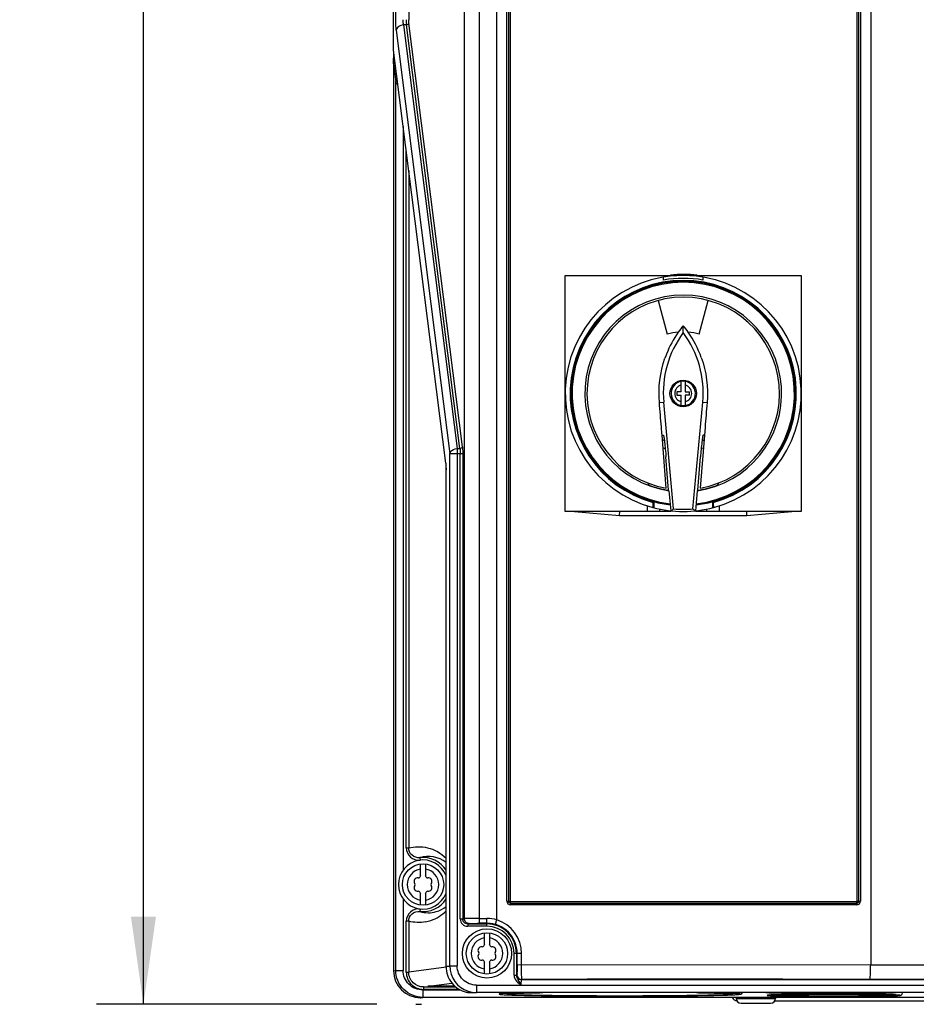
# Model space of a CAD drawing. Header units: inches. Extents: x 0 to 117, y 0 to 83.
# Tile 3 of 69: x 15.85 to 23.02, y 27.45 to 35.33. Entities that reach past the tile are written whole.
import ezdxf

# ---------------------------------------------------------------- set-up
doc = ezdxf.new("R2010")
doc.units = ezdxf.units.IN
doc.header["$LTSCALE"] = 6.431102
doc.header["$MEASUREMENT"] = 0
doc.layers.get('0').update_dxf_attribs({"linetype": 'CONTINUOUS'})
doc.styles.get("Standard").update_dxf_attribs({"font": 'txt', "width": 0.8})
doc.dimstyles.new('DIMSTYLE_1', dxfattribs={"dimtxt": 0.78125, "dimasz": 0.7, "dimexe": 0.18, "dimexo": 0.0625, "dimgap": 0.09, "dimtad": 1, "dimdec": 0, "dimzin": 4, "dimdsep": 46, "dimtxsty": 'STANDARD', "dimblk": '_FILLED', "dimblk1": '_FILLED', "dimblk2": '_FILLED', "dimcen": 0.09, "dimadec": 0, "dimazin": 0, "dimtfac": 1, "dimtdec": 0, "dimtofl": 0, "dimtmove": 0, "dimatfit": 3, "dimldrblk": '_FILLED', "dimfxl": 1, "dimtolj": 1, "dimtzin": 4, "dimarcsym": 0})

# ---------------------------------------------------------------- blocks, each defined once
blk = doc.blocks.new('_FILLED')
at = {"color": 0, "linetype": 'BYBLOCK'}
blk.add_solid([(0, 0), (-1, 0.143), (-1, -0.143)], dxfattribs=at)
blk = doc.blocks.new('*D2')
at = {"color": 7, "linetype": 'CONTINUOUS'}
for p, q in [((18.7406, 53.1218), (16.4606, 53.1218)), ((16.8356, 53.1218), (16.8356, 40.2852)), ((16.8356, 27.4486), (16.8356, 40.2852)), ((18.7032, 27.4486), (16.4606, 27.4486))]:
    blk.add_line(p, q, dxfattribs=at)
at = {"color": 7, "linetype": 'CONTINUOUS', "xscale": 0.7, "yscale": 0.7, "zscale": 0.7}
for p, rotation in [((16.8356, 53.1218), 90), ((16.8356, 27.4486), 270)]:
    blk.add_blockref('_FILLED', p, dxfattribs=dict(at, rotation=rotation))
at = {"color": 7, "linetype": 'CONTINUOUS', "insert": (15.8591, 40.2852), "char_height": 0.78125, "width": 1.875, "attachment_point": 2, "rotation": 90, "line_spacing_factor": 0.9}
blk.add_mtext('652', dxfattribs=at)

msp = doc.modelspace()

# ---------------------------------------------------------------- linework, layer by layer
at = {"color": 7, "linetype": 'CONTINUOUS'}
for p, q in [((18.8366, 35.0875), (18.8366, 52.9068)), ((18.8549, 35.3302), (18.8549, 52.8953)), ((19.5214, 52.7065), (19.5214, 28.0966)), ((19.4042, 28.1328), (19.4042, 52.5887)), ((19.6634, 28.1247), (19.6634, 52.5887)), ((22.6556, 52.5887), (22.6556, 27.7649)), ((19.7447, 28.2737), (19.7447, 45.0322)), ((19.7577, 45.0322), (19.7577, 28.2737)), ((19.7706, 45.0322), (19.7706, 28.2737)), ((22.5484, 28.2737), (22.5484, 45.0322)), ((22.5613, 28.2737), (22.5613, 45.0322)), ((22.5743, 45.0322), (22.5743, 28.2737)), ((18.9583, 40.3953), (18.9583, 35.3302)), ((18.8593, 35.2466), (19.2876, 31.8561)), ((18.9403, 35.2884), (18.9179, 35.2884)), ((18.9179, 35.2884), (19.3462, 31.8978)), ((19.3686, 31.8978), (18.9403, 35.2884)), ((19.3881, 31.9118), (18.9598, 35.3023)), ((19.2543, 31.7788), (18.8366, 35.0875)), ((18.8367, 35.0842), (18.8367, 35.0868)), ((18.8366, 34.976), (18.8383, 35.0717)), ((18.8366, 34.9778), (18.8549, 34.8326)), ((18.8366, 34.976), (18.8366, 27.7178)), ((18.8549, 27.7199), (18.8549, 34.8326)), ((18.9135, 34.476), (18.9135, 28.5217)), ((18.9388, 28.6999), (18.9388, 34.2758)), ((18.9583, 34.1212), (18.9583, 28.6999)), ((20.2107, 33.283), (21.1055, 33.283)), ((20.2107, 31.3932), (20.2107, 33.283)), ((20.9981, 33.2458), (20.9981, 33.2698)), ((21.1215, 33.2903), (21.1215, 33.2824)), ((21.1896, 33.2824), (21.1896, 33.2903)), ((21.2056, 33.283), (22.1004, 33.283)), ((21.313, 33.2698), (21.313, 33.2458)), ((22.1004, 33.283), (22.1004, 31.3932)), ((20.9562, 33.0822), (21.0282, 32.8135)), ((21.2829, 32.8135), (21.3549, 33.0822)), ((21.1556, 32.8252), (21.1556, 32.8808)), ((21.1398, 32.3519), (21.1398, 32.4345)), ((21.1713, 32.4345), (21.1713, 32.3519)), ((21.1398, 32.3519), (21.1044, 32.3519)), ((21.1044, 32.3519), (21.1044, 32.3243)), ((21.1044, 32.3243), (21.1398, 32.3243)), ((21.1398, 32.2417), (21.1398, 32.3243)), ((21.1713, 32.3519), (21.2067, 32.3519)), ((21.2067, 32.3243), (21.1713, 32.3243)), ((21.1713, 32.3243), (21.1713, 32.2417)), ((21.2067, 32.3243), (21.2067, 32.3519)), ((20.9645, 32.2646), (20.9993, 32.2676)), ((21.0786, 31.4139), (20.9993, 32.2676)), ((21.2325, 31.4139), (21.3118, 32.2676)), ((21.3118, 32.2676), (21.3466, 32.2646)), ((20.9809, 32.0667), (20.9805, 32.0718)), ((20.9818, 32.0553), (20.9809, 32.0667)), ((20.9841, 32.0276), (20.9818, 32.0553)), ((20.9846, 32.0211), (20.9841, 32.0276)), ((20.986, 32.0035), (20.9846, 32.0211)), ((20.986, 32.0035), (20.9965, 32.0035)), ((21.0202, 31.5797), (20.986, 32.0035)), ((21.3251, 32.0035), (21.2909, 31.5797)), ((21.3251, 32.0035), (21.3146, 32.0035)), ((21.3302, 32.0667), (21.3251, 32.0035)), ((19.391, 31.8561), (19.2876, 31.8561)), ((19.2876, 27.7528), (19.2876, 31.8561)), ((19.3462, 31.8978), (19.3686, 31.8978)), ((19.3462, 31.8978), (19.3462, 27.7549)), ((19.3715, 28.1314), (19.3715, 31.8561)), ((19.391, 31.8561), (19.391, 28.1328)), ((19.2543, 31.7788), (19.2543, 31.7813)), ((21.0377, 31.5637), (21.0175, 31.83)), ((21.2734, 31.5637), (21.2936, 31.83)), ((19.2572, 31.7256), (19.257, 31.7256)), ((19.257, 27.7507), (19.257, 31.7256)), ((20.8827, 31.6035), (20.8721, 31.6218)), ((21.439, 31.6218), (21.4284, 31.6035)), ((21.058, 31.3983), (21.0433, 31.5587)), ((21.2678, 31.5587), (21.2531, 31.3983)), ((20.9113, 31.4744), (20.9113, 31.4828)), ((20.9154, 31.465), (20.9152, 31.4816)), ((20.9193, 31.4721), (20.9193, 31.4232)), ((21.3918, 31.4232), (21.3918, 31.4721)), ((21.3957, 31.465), (21.3959, 31.4816)), ((21.3998, 31.4828), (21.3998, 31.4744)), ((21.058, 31.3932), (20.2107, 31.3932)), ((20.286, 31.3932), (20.646, 31.3617)), ((20.646, 31.3617), (20.6473, 31.3932)), ((20.8686, 31.3932), (20.8686, 31.4379)), ((20.9695, 31.3932), (20.9695, 31.4117)), ((21.0583, 31.3985), (21.058, 31.3983)), ((21.2528, 31.3985), (21.2531, 31.3983)), ((22.1004, 31.3932), (21.2531, 31.3932)), ((21.3416, 31.4117), (21.3416, 31.3932)), ((21.4426, 31.4379), (21.4426, 31.3932)), ((21.6651, 31.3617), (21.6638, 31.3932)), ((21.6651, 31.3617), (22.0251, 31.3932)), ((20.646, 31.3617), (21.6651, 31.3617)), ((18.9388, 28.6999), (18.9583, 28.6999)), ((19.0471, 28.622), (19.0495, 28.6025)), ((19.0532, 28.4772), (19.0532, 28.5709)), ((19.0926, 28.5709), (19.0926, 28.4772)), ((19.0532, 28.2425), (19.0532, 28.3362)), ((19.0926, 28.3362), (19.0926, 28.2425)), ((18.9135, 28.2916), (18.9135, 27.7199)), ((19.7447, 28.2737), (19.7706, 28.2737)), ((22.5461, 28.2455), (19.7729, 28.2455)), ((19.7736, 28.2578), (22.5454, 28.2578)), ((19.7744, 28.2701), (22.5446, 28.2701)), ((22.5484, 28.2737), (22.5743, 28.2737)), ((19.0495, 28.2109), (19.0471, 28.1914)), ((18.9583, 28.1135), (18.9388, 28.1135)), ((18.9388, 27.705), (18.9388, 28.1135)), ((18.9583, 28.1135), (18.9583, 27.705)), ((19.3715, 28.1314), (19.391, 28.1314)), ((19.391, 28.1328), (19.4042, 28.1328)), ((19.4308, 28.0922), (19.4433, 28.0948)), ((19.4308, 28.0922), (19.5847, 28.0922)), ((19.4308, 28.0922), (19.4308, 28.0725)), ((19.5847, 28.0725), (19.4308, 28.0725)), ((19.5214, 28.136), (19.5847, 28.136)), ((19.5847, 28.0966), (19.5214, 28.0966)), ((19.5847, 28.0725), (19.5847, 28.136)), ((19.565, 27.9261), (19.565, 28.0197)), ((19.6044, 28.0197), (19.6044, 27.9261)), ((19.8612, 27.8555), (19.8017, 27.8555)), ((19.8017, 27.6811), (19.8017, 27.8555)), ((19.8214, 27.8555), (19.8214, 27.6811)), ((19.8265, 27.7654), (19.8265, 27.8555)), ((19.8612, 27.7663), (19.8612, 27.8555)), ((19.2576, 27.7463), (18.9583, 27.705)), ((19.257, 27.7507), (19.2572, 27.7507)), ((19.2572, 27.7528), (19.2876, 27.7528)), ((19.2876, 27.7549), (19.3462, 27.7549)), ((19.565, 27.6913), (19.565, 27.785)), ((19.6044, 27.785), (19.6044, 27.6913)), ((19.8265, 27.7654), (22.6556, 27.7663)), ((22.6556, 27.7649), (27.3751, 27.7649)), ((18.8366, 27.7174), (18.8549, 27.7199)), ((18.8549, 27.7199), (18.9135, 27.7199)), ((18.9388, 27.705), (18.9583, 27.705)), ((19.8017, 27.6811), (19.8214, 27.6811)), ((19.822, 27.685), (19.8244, 27.6866)), ((19.0774, 27.5871), (19.1127, 27.592)), ((19.0774, 27.5871), (19.3347, 27.5871)), ((19.0774, 27.5871), (19.0774, 27.5675)), ((19.1109, 27.5925), (19.1109, 27.5924)), ((19.1205, 27.5931), (19.3038, 27.6184)), ((19.5006, 27.6016), (27.7002, 27.6016)), ((19.5006, 27.6016), (19.5006, 27.5426)), ((19.8614, 27.6457), (19.8638, 27.6473)), ((19.8614, 27.6457), (27.3395, 27.6457)), ((27.3377, 27.6468), (22.6475, 27.6468)), ((19.0719, 27.5628), (19.3718, 27.5628)), ((19.0719, 27.5628), (19.0719, 27.5037)), ((19.3636, 27.5675), (19.0774, 27.5675)), ((19.4931, 27.5415), (19.5006, 27.5426)), ((19.4931, 27.5415), (19.5006, 27.5415)), ((27.7002, 27.5426), (19.5006, 27.5426)), ((19.7715, 27.5338), (19.7985, 27.5354)), ((19.8125, 27.5216), (19.8232, 27.5213)), ((19.8232, 27.5213), (19.8347, 27.521)), ((20.5268, 27.5134), (20.5321, 27.5134)), ((20.6814, 27.5132), (20.6895, 27.5133)), ((20.8375, 27.5136), (20.842, 27.5136)), ((22.7585, 27.5242), (22.7931, 27.5231)), ((22.76, 27.5136), (22.7695, 27.5138)), ((19.0157, 27.4486), (19.0598, 27.4482)), ((19.0544, 27.5013), (19.0719, 27.5037)), ((28.129, 27.5037), (19.0719, 27.5037)), ((21.5792, 27.5013), (21.5792, 27.4956)), ((21.5792, 27.4956), (21.8934, 27.4956)), ((21.5844, 27.4759), (21.5843, 27.4759)), ((21.6185, 27.4562), (21.8548, 27.4562)), ((21.8889, 27.4759), (26.4844, 27.4759)), ((21.8941, 27.5013), (21.8941, 27.4956))]:
    msp.add_line(p, q, dxfattribs=at)
for points in [[(19.2543, 31.7788), (19.255, 31.7723), (19.2557, 31.7644), (19.2562, 31.7556), (19.2567, 31.746), (19.2569, 31.7358), (19.257, 31.7256)], [(19.7744, 28.2701), (19.7737, 28.2702), (19.773, 28.2703), (19.7725, 28.2706), (19.7719, 28.271), (19.7715, 28.2714), (19.7711, 28.2719), (19.7708, 28.2725), (19.7707, 28.2731), (19.7706, 28.2737)], [(22.5484, 28.2737), (22.5483, 28.2731), (22.5482, 28.2725), (22.5479, 28.2719), (22.5475, 28.2714), (22.5471, 28.271), (22.5465, 28.2706), (22.546, 28.2703), (22.5453, 28.2702), (22.5446, 28.2701)]]:
    msp.add_lwpolyline(points, dxfattribs=at)
for centre, radius in [((21.1556, 32.3381), 0.1063), ((19.0729, 28.4067), 0.1654), ((19.5847, 27.8555), 0.1969), ((19.5847, 27.8555), 0.1654)]:
    msp.add_circle(centre, radius, dxfattribs=at)
for centre, radius, start, end in [((21.1556, 32.3381), 0.9449, 284.94807, 255.05972), ((21.1556, 32.3381), 0.9528, 83.35072, 96.1366), ((21.1556, 32.3381), 0.9055, 285.37987, 254.62013), ((21.1556, 32.3381), 0.8976, 285.51816, 254.48184), ((21.1556, 32.3381), 0.8898, 276.65578, 263.34422), ((21.1556, 32.3381), 0.9213, 80.15751, 99.84249), ((21.1556, 32.3381), 0.7874, 278.19675, 261.80325), ((21.1556, 32.3381), 0.7704, 280.12291, 259.87709), ((21.8084, 32.3419), 0.8465, 140.46533, 144.90529), ((20.5027, 32.3419), 0.8465, 35.09471, 39.53467), ((21.8051, 32.3425), 0.8092, 143.38267, 185.30863), ((21.8115, 32.3402), 0.85, 144.9308, 158.36056), ((21.1556, 32.3381), 0.4921, 94.63386, 105), ((20.506, 32.3425), 0.8092, 354.69137, 36.61733), ((20.4986, 32.3398), 0.8511, 19.72769, 35.0566), ((21.1556, 32.3381), 0.4921, 75, 85.36614), ((21.8103, 32.3411), 0.8486, 158.3818, 160.79494), ((21.1556, 32.3381), 0.0976, 99.28632, 265.30669), ((21.1556, 32.3381), 0.0683, 103.32112, 256.67888), ((21.1556, 32.3381), 0.0976, 279.28632, 82.29017), ((21.1556, 32.3381), 0.0683, 283.32112, 76.67888), ((-28.1457, 28.0954), 49.2868, 4.62763, 4.85249), ((71.1716, 28.0355), 50.0042, 175.14849, 175.37596), ((21.1556, 32.3381), 0.4055, 246.24011, 248.09715), ((21.1556, 32.3381), 0.4055, 291.87555, 294.29862), ((21.1556, 32.3381), 0.4646, 249.67115, 251.96617), ((21.1556, 32.3381), 0.4646, 288.03672, 290.33844), ((20.4708, 31.4646), 0.4446, 358.3944, 359.47583), ((20.4376, 31.465), 0.4778, 359.46369, 359.99999), ((21.1556, 32.3381), 0.8976, 254.74248, 263.48857), ((21.1556, 32.3381), 0.8976, 276.51143, 285.25752), ((21.8673, 31.465), 0.4716, 179.99654, 181.05995), ((21.7685, 31.4628), 0.3728, 181.00807, 182.82684), ((21.1556, 32.3381), 0.9449, 255.15466, 284.84538), ((19.1151, 28.4031), 0.2292, 51.74909, 107.24233), ((19.0729, 28.4067), 0.2169, 31.8557, 96.81389), ((19.0729, 28.4067), 0.1969, 20.63056, 339.37997), ((19.0729, 28.4067), 0.126, 98.9893, 261.0107), ((19.0287, 28.4322), 0.0278, 79.87712, 220.12227), ((19.0357, 28.4711), 0.0118, 259.87712, 340.12432), ((19.0729, 28.4577), 0.0278, 135.18228, 160.27251), ((19.0729, 28.4067), 0.126, 278.9893, 81.0107), ((19.0729, 28.4577), 0.0278, 19.87712, 44.81772), ((19.1101, 28.4711), 0.0118, 199.87712, 280.12432), ((19.117, 28.4322), 0.0278, 319.87712, 100.12227), ((19.0287, 28.3812), 0.0278, 139.87712, 280.12227), ((18.9985, 28.4067), 0.0118, 319.87712, 40.12432), ((19.117, 28.3812), 0.0278, 259.87712, 40.12227), ((19.1473, 28.4067), 0.0118, 139.87712, 220.12432), ((19.0357, 28.3423), 0.0118, 19.87712, 100.12432), ((19.0729, 28.3557), 0.0278, 199.87712, 224.81772), ((19.0729, 28.3557), 0.0278, 315.18228, 340.27251), ((19.1101, 28.3423), 0.0118, 79.87712, 160.12432), ((19.0729, 28.4067), 0.2169, 263.18611, 328.1443), ((19.1155, 28.4094), 0.2283, 286.19304, 308.30391), ((19.1151, 28.4105), 0.2295, 252.77235, 286.21114), ((19.0381, 28.4099), 0.3064, 288.66802, 315.60125), ((19.0372, 28.412), 0.3086, 280.4582, 288.7045), ((19.5847, 27.8555), 0.2805, 73.69477, 90), ((19.5847, 27.8555), 0.2367, 0, 90), ((19.5847, 27.8555), 0.217, 360, 90), ((19.5857, 27.8555), 0.2408, 359.99305, 90), ((19.581, 27.8553), 0.2802, 0.04965, 72.89252), ((19.5847, 27.8555), 0.126, 98.9893, 261.0107), ((19.5405, 27.881), 0.0278, 79.87712, 220.12227), ((19.5475, 27.9199), 0.0118, 259.87712, 340.12432), ((19.5847, 27.9065), 0.0278, 135.18228, 160.27251), ((19.5847, 27.8555), 0.126, 278.9893, 81.0107), ((19.5847, 27.9065), 0.0278, 19.87712, 44.81772), ((19.6219, 27.9199), 0.0118, 199.87712, 280.12432), ((19.6288, 27.881), 0.0278, 319.87712, 100.12227), ((19.5405, 27.83), 0.0278, 139.87712, 280.12227), ((19.5103, 27.8555), 0.0118, 319.87712, 40.12432), ((19.6288, 27.83), 0.0278, 259.87712, 40.12227), ((19.6591, 27.8555), 0.0118, 139.87712, 220.12432), ((19.5001, 27.7552), 0.2124, 180.08128, 252.08494), ((19.5475, 27.7911), 0.0118, 19.87712, 100.12432), ((19.5847, 27.8045), 0.0278, 199.87712, 224.81772), ((19.5847, 27.8045), 0.0278, 315.18228, 340.27251), ((19.6219, 27.7911), 0.0118, 79.87712, 160.12432), ((19.0531, 27.7179), 0.2166, 180.0169, 269.98408), ((19.8614, 27.685), 0.0394, 180.00396, 269.98513), ((19.8638, 27.6866), 0.0394, 180.00606, 269.98303), ((19.1448, 27.0075), 0.5861, 91.66891, 92.37525), ((19.1937, 30.3042), 2.7138, 268.9704, 269.20059), ((19.2304, 21.0074), 6.587, 89.73441, 90.26542), ((19.2923, 26.1719), 1.422, 88.56247, 88.72101), ((21.1593, -593.5347), 621.1833, 89.8627309, 90.1194909), ((19.5854, 30.1043), 2.565, 266.28754, 266.51566), ((19.501, 27.7578), 0.2152, 252.06458, 263.95551), ((19.5008, 27.7559), 0.2133, 263.94754, 269.95285), ((19.8564, 29.9332), 2.4117, 267.02313, 267.68047), ((19.9127, 31.2754), 3.7551, 267.49383, 268.04027), ((19.9335, 31.8061), 4.2862, 267.66395, 268.10845), ((19.991, 33.5046), 5.9857, 268.02045, 268.29054), ((19.9186, 25.0563), 2.482, 92.34146, 92.77512), ((20.6388, 79.274), 51.7607, 269.71022, 269.87602), ((20.6466, 82.5057), 54.9925, 269.88078, 270.03633), ((20.6485, 81.3302), 53.8169, 270.04368, 270.20116), ((21.2326, 35.8424), 8.3245, 271.51266, 271.67214), ((21.3745, 25.0535), 2.4848, 87.22751, 87.65801), ((22.0624, 33.0045), 5.4918, 268.29379, 268.88326), ((22.0289, 24.8949), 2.6302, 91.4886, 92.24847), ((22.1444, 36.8052), 9.2934, 268.83442, 268.96783), ((22.0925, 22.7136), 4.8124, 91.30108, 91.62631), ((22.3406, 63.4989), 35.9619, 269.99649, 270.26525), ((22.5692, 37.0895), 9.5777, 271.01612, 271.14145), ((22.6297, 22.8291), 4.6968, 88.37619, 88.65907), ((22.675, 24.4216), 3.1037, 88.04064, 88.37913), ((22.6452, 33.4713), 5.9588, 271.19521, 271.69307), ((22.7424, 30.1627), 2.6487, 271.70795, 272.32538), ((21.5843, 27.5113), 0.0354, 196.50338, 270), ((21.6185, 27.4956), 0.0394, 180, 270), ((21.8548, 27.4956), 0.0394, 270, 360)]:
    msp.add_arc(centre, radius, start, end, dxfattribs=at)
for centre, major_axis, ratio, start_param, end_param in [((21.1556, 32.3455), (0, 0.7906), 0.999956, -3.49403, -3.291229), ((21.1556, 32.3455), (0, 0.7906), 0.999956, -2.991957, -2.789156), ((19.3827, 32.183), (2.2165, 0.1939), 0.600244, -0.767782, -0.753704), ((21.1556, 32.3421), (0, 0.9314), 0.999991, -3.224317, -3.058869), ((22.9284, 32.183), (2.2165, -0.1939), 0.600244, -2.387889, -2.373811)]:
    msp.add_ellipse(centre, major_axis=major_axis, ratio=ratio, start_param=start_param, end_param=end_param, dxfattribs=at)
for points, knots in [([(18.8593, 35.2466), (18.8586, 35.2526), (18.8558, 35.2803), (18.8549, 35.3082), (18.8549, 35.3302)], [0, 0, 0, 0, 0.214577, 1, 1, 1, 1]), ([(18.9179, 35.2884), (18.9171, 35.2914), (18.9144, 35.3051), (18.9135, 35.3192), (18.9135, 35.3302)], [0, 0, 0, 0, 0.215701, 1, 1, 1, 1]), ([(18.9388, 35.3302), (18.9388, 35.3264), (18.9389, 35.3124), (18.9394, 35.2985), (18.9403, 35.2884)], [0, 0, 0, 0, 0.275786, 1, 1, 1, 1]), ([(18.9598, 35.3023), (18.9596, 35.3043), (18.9586, 35.3136), (18.9583, 35.3229), (18.9583, 35.3302)], [0, 0, 0, 0, 0.214577, 1, 1, 1, 1]), ([(18.9179, 35.2884), (18.9107, 35.288), (18.8866, 35.2838), (18.8616, 35.2642), (18.8593, 35.2467)], [0, 0, 0, 0, 0.290426, 1, 1, 1, 1]), ([(18.8713, 34.81), (18.8691, 34.8115), (18.8617, 34.8173), (18.8562, 34.826), (18.8549, 34.8326)], [0, 0, 0, 0, 0.285922, 1, 1, 1, 1]), ([(20.9965, 32.0035), (20.9979, 32.0035), (20.9984, 31.9963), (21.0012, 31.9879), (21.0033, 31.9699), (21.0076, 31.9383), (21.0125, 31.8906), (21.0159, 31.8509), (21.0175, 31.83)], [0, 0, 0, 0, 0.022949, 0.085171, 0.184025, 0.314407, 0.641528, 1, 1, 1, 1]), ([(21.3146, 32.0035), (21.3123, 32.0035), (21.3125, 31.9905), (21.3099, 31.9847), (21.3089, 31.9785)], [0, 0, 0, 0, 0.266678, 1, 1, 1, 1]), ([(21.3089, 31.9785), (21.3075, 31.9689), (21.3011, 31.9195), (21.2966, 31.8699), (21.2936, 31.83)], [0, 0, 0, 0, 0.195839, 1, 1, 1, 1]), ([(19.2876, 31.8561), (19.2883, 31.8615), (19.2984, 31.8855), (19.3266, 31.8966), (19.3462, 31.8978)], [0, 0, 0, 0, 0.215909, 1, 1, 1, 1]), ([(19.3686, 31.8978), (19.3691, 31.8949), (19.3709, 31.881), (19.3715, 31.867), (19.3715, 31.8561)], [0, 0, 0, 0, 0.214909, 1, 1, 1, 1]), ([(19.3881, 31.9118), (19.3886, 31.9078), (19.3905, 31.8893), (19.391, 31.8707), (19.391, 31.8561)], [0, 0, 0, 0, 0.214585, 1, 1, 1, 1]), ([(19.2543, 31.7813), (19.2547, 31.7774), (19.2566, 31.7589), (19.2572, 31.7402), (19.2572, 31.7256)], [0, 0, 0, 0, 0.214583, 1, 1, 1, 1]), ([(20.912, 31.4252), (20.9144, 31.4245), (20.9133, 31.4403), (20.915, 31.4456), (20.9152, 31.4522)], [0, 0, 0, 0, 0.275365, 1, 1, 1, 1]), ([(21.3962, 31.4444), (21.3964, 31.44), (21.3974, 31.4341), (21.3974, 31.4267), (21.3988, 31.4253)], [0, 0, 0, 0, 0.68562, 1, 1, 1, 1]), ([(18.9388, 28.6999), (18.9388, 28.6729), (18.9637, 28.6165), (19.0227, 28.5993), (19.0495, 28.6025)], [0, 0, 0, 0, 0.499774, 1, 1, 1, 1]), ([(18.9583, 28.6999), (19.0065, 28.7126), (19.1182, 28.7146), (19.2171, 28.6586), (19.257, 28.6178)], [0, 0, 0, 0, 0.466299, 1, 1, 1, 1]), ([(19.0471, 28.622), (19.0257, 28.6195), (18.9784, 28.633), (18.9583, 28.6783), (18.9583, 28.6999)], [0, 0, 0, 0, 0.500273, 1, 1, 1, 1]), ([(19.7447, 28.2737), (19.7447, 28.2665), (19.7507, 28.2515), (19.7657, 28.2455), (19.7729, 28.2455)], [0, 0, 0, 0, 0.501285, 1, 1, 1, 1]), ([(19.7736, 28.2578), (19.7698, 28.2578), (19.7641, 28.2588), (19.7587, 28.265), (19.7605, 28.269), (19.7617, 28.2705)], [0, 0, 0, 0, 0.51349, 0.733642, 1, 1, 1, 1]), ([(22.5461, 28.2455), (22.5533, 28.2455), (22.5683, 28.2515), (22.5743, 28.2665), (22.5743, 28.2737)], [0, 0, 0, 0, 0.498712, 1, 1, 1, 1]), ([(22.5613, 28.2737), (22.5613, 28.2699), (22.5603, 28.2642), (22.554, 28.2588), (22.5501, 28.2607), (22.5486, 28.2619)], [0, 0, 0, 0, 0.515403, 0.734942, 1, 1, 1, 1]), ([(19.0495, 28.2109), (19.0227, 28.2141), (18.9637, 28.1969), (18.9388, 28.1405), (18.9388, 28.1135)], [0, 0, 0, 0, 0.500232, 1, 1, 1, 1]), ([(18.9583, 28.1135), (18.9583, 28.1351), (18.9784, 28.1804), (19.0257, 28.1939), (19.0471, 28.1914)], [0, 0, 0, 0, 0.499736, 1, 1, 1, 1]), ([(19.3715, 28.1314), (19.3715, 28.1164), (19.3843, 28.0849), (19.4158, 28.0725), (19.4308, 28.0725)], [0, 0, 0, 0, 0.499819, 1, 1, 1, 1]), ([(19.4308, 28.0922), (19.4208, 28.0922), (19.3997, 28.1003), (19.391, 28.1213), (19.391, 28.1314)], [0, 0, 0, 0, 0.500081, 1, 1, 1, 1]), ([(19.5214, 28.136), (19.4954, 28.136), (19.4564, 28.1348), (19.4171, 28.1359), (19.4042, 28.1342)], [0, 0, 0, 0, 0.666477, 1, 1, 1, 1]), ([(19.4433, 28.0948), (19.4333, 28.0948), (19.4125, 28.1033), (19.4042, 28.1241), (19.4042, 28.1342)], [0, 0, 0, 0, 0.498414, 1, 1, 1, 1]), ([(19.4433, 28.0948), (19.4518, 28.0966), (19.4781, 28.0955), (19.504, 28.0966), (19.5214, 28.0966)], [0, 0, 0, 0, 0.333604, 1, 1, 1, 1]), ([(19.6547, 28.0862), (19.6538, 28.0869), (19.6556, 28.0919), (19.6568, 28.1036), (19.661, 28.1158), (19.6636, 28.1246)], [0, 0, 0, 0, 0.086488, 0.304072, 1, 1, 1, 1]), ([(19.2572, 27.7507), (19.2572, 27.7044), (19.2896, 27.6091), (19.3747, 27.5556), (19.4196, 27.5446)], [0, 0, 0, 0, 0.499922, 1, 1, 1, 1]), ([(19.5006, 27.6016), (19.4614, 27.6016), (19.3795, 27.6339), (19.3462, 27.7156), (19.3462, 27.7549)], [0, 0, 0, 0, 0.500188, 1, 1, 1, 1]), ([(19.8265, 27.7654), (19.8265, 27.7554), (19.826, 27.7372), (19.8269, 27.7121), (19.8239, 27.6977), (19.8262, 27.6878), (19.8244, 27.6866)], [0, 0, 0, 0, 0.380079, 0.70228, 0.919059, 1, 1, 1, 1]), ([(19.8638, 27.6473), (19.8615, 27.6495), (19.8645, 27.6633), (19.8607, 27.686), (19.8618, 27.723), (19.8612, 27.7504), (19.8612, 27.7654)], [0, 0, 0, 0, 0.081141, 0.298549, 0.620765, 1, 1, 1, 1]), ([(22.6475, 27.6468), (22.6507, 27.6477), (22.65, 27.6642), (22.6545, 27.6847), (22.6548, 27.7229), (22.6555, 27.75), (22.6556, 27.7649)], [0, 0, 0, 0, 0.084483, 0.302047, 0.622952, 1, 1, 1, 1]), ([(19.0719, 27.5037), (19.0167, 27.5038), (18.9015, 27.5496), (18.855, 27.6647), (18.8549, 27.7199)], [0, 0, 0, 0, 0.500001, 1, 1, 1, 1]), ([(19.0719, 27.5628), (19.0316, 27.5628), (18.9477, 27.5959), (18.9135, 27.6797), (18.9135, 27.7199)], [0, 0, 0, 0, 0.500188, 1, 1, 1, 1]), ([(18.9388, 27.705), (18.9388, 27.6698), (18.9687, 27.5964), (19.0422, 27.5675), (19.0774, 27.5675)], [0, 0, 0, 0, 0.499815, 1, 1, 1, 1]), ([(19.0774, 27.5871), (19.0472, 27.5871), (18.9841, 27.6118), (18.9583, 27.6748), (18.9583, 27.705)], [0, 0, 0, 0, 0.500218, 1, 1, 1, 1]), ([(19.8017, 27.6811), (19.8028, 27.6642), (19.816, 27.6295), (19.8459, 27.611), (19.8602, 27.6016)], [0, 0, 0, 0, 0.496701, 1, 1, 1, 1]), ([(19.8214, 27.6811), (19.8215, 27.6821), (19.8211, 27.6852), (19.822, 27.6837), (19.822, 27.6835)], [0, 0, 0, 0, 0.804179, 1, 1, 1, 1]), ([(19.8593, 27.6024), (19.8493, 27.622), (19.8289, 27.6444), (19.8214, 27.6737), (19.8214, 27.6811)], [0, 0, 0, 0, 0.747917, 1, 1, 1, 1]), ([(19.1205, 27.5931), (19.1193, 27.5931), (19.1162, 27.5929), (19.1131, 27.593), (19.1112, 27.5926)], [0, 0, 0, 0, 0.375299, 1, 1, 1, 1]), ([(19.1127, 27.592), (19.114, 27.5919), (19.1248, 27.5912), (19.1355, 27.591), (19.1449, 27.5909)], [0, 0, 0, 0, 0.125131, 1, 1, 1, 1]), ([(19.1998, 27.5943), (19.1926, 27.5943), (19.1685, 27.5941), (19.1445, 27.5939), (19.1277, 27.5933)], [0, 0, 0, 0, 0.301535, 1, 1, 1, 1]), ([(19.1558, 27.5907), (19.2024, 27.59), (19.2606, 27.59), (19.3189, 27.5909), (19.3305, 27.5912)], [0, 0, 0, 0, 0.800759, 1, 1, 1, 1]), ([(19.324, 27.5936), (19.3197, 27.5937), (19.2986, 27.5941), (19.2776, 27.5942), (19.2609, 27.5943)], [0, 0, 0, 0, 0.206194, 1, 1, 1, 1]), ([(19.8593, 27.6021), (19.8593, 27.6076), (19.8595, 27.6175), (19.8593, 27.6316), (19.8611, 27.6393), (19.8602, 27.6453), (19.8614, 27.6457)], [0, 0, 0, 0, 0.376876, 0.699141, 0.91685, 1, 1, 1, 1]), ([(19.4295, 27.544), (19.4332, 27.5438), (19.4544, 27.5425), (19.4756, 27.5415), (19.4931, 27.5415)], [0, 0, 0, 0, 0.177798, 1, 1, 1, 1]), ([(19.7311, 27.5354), (19.724, 27.535), (19.7121, 27.5342), (19.6957, 27.5333), (19.6883, 27.5316), (19.6821, 27.5312), (19.6821, 27.5301)], [0, 0, 0, 0, 0.432121, 0.743112, 0.931832, 1, 1, 1, 1]), ([(19.6821, 27.5301), (19.6821, 27.5297), (19.6835, 27.5291), (19.6844, 27.5289), (19.6852, 27.5287)], [0, 0, 0, 0, 0.297614, 1, 1, 1, 1]), ([(19.6852, 27.5287), (19.6873, 27.5283), (19.7026, 27.5262), (19.7179, 27.5255), (19.7311, 27.5248)], [0, 0, 0, 0, 0.140044, 1, 1, 1, 1]), ([(19.792, 27.5379), (19.7862, 27.5377), (19.7659, 27.537), (19.7456, 27.5361), (19.7311, 27.5354)], [0, 0, 0, 0, 0.285507, 1, 1, 1, 1]), ([(19.7458, 27.5301), (19.7458, 27.5323), (19.7593, 27.5312), (19.765, 27.5333), (19.7715, 27.5338)], [0, 0, 0, 0, 0.258008, 1, 1, 1, 1]), ([(19.7487, 27.5288), (19.748, 27.529), (19.7471, 27.5292), (19.7458, 27.5297), (19.7458, 27.5301)], [0, 0, 0, 0, 0.702192, 1, 1, 1, 1]), ([(19.8172, 27.5239), (19.8087, 27.5243), (19.7859, 27.5256), (19.7628, 27.5258), (19.7487, 27.5288)], [0, 0, 0, 0, 0.371231, 1, 1, 1, 1]), ([(19.8132, 27.536), (19.8063, 27.5357), (19.7872, 27.5347), (19.768, 27.534), (19.7559, 27.5322)], [0, 0, 0, 0, 0.360639, 1, 1, 1, 1]), ([(19.792, 27.5223), (19.8275, 27.5211), (20.0225, 27.5163), (20.2175, 27.5147), (20.377, 27.5139)], [0, 0, 0, 0, 0.182429, 1, 1, 1, 1]), ([(20.0308, 27.5415), (20.0085, 27.5412), (19.9359, 27.5398), (19.8634, 27.5382), (19.8132, 27.536)], [0, 0, 0, 0, 0.308063, 1, 1, 1, 1]), ([(19.8172, 27.5362), (19.8309, 27.5368), (19.9021, 27.5392), (19.9732, 27.5406), (20.0307, 27.5415)], [0, 0, 0, 0, 0.192532, 1, 1, 1, 1]), ([(21.4761, 27.5239), (21.3654, 27.5194), (21.0889, 27.516), (20.6466, 27.5133), (20.2044, 27.516), (19.9278, 27.5194), (19.8172, 27.5239)], [0, 0, 0, 0, 0.200182, 0.500008, 0.799829, 1, 1, 1, 1]), ([(19.8347, 27.521), (20.1033, 27.5137), (20.6426, 27.5128), (21.1819, 27.5137), (21.4523, 27.5208)], [0, 0, 0, 0, 0.498387, 1, 1, 1, 1]), ([(20.842, 27.5136), (20.9095, 27.5138), (21.1293, 27.5152), (21.3491, 27.5172), (21.5013, 27.5223)], [0, 0, 0, 0, 0.307101, 1, 1, 1, 1]), ([(21.4814, 27.536), (21.4677, 27.5365), (21.3947, 27.5392), (21.3217, 27.5406), (21.2624, 27.5415)], [0, 0, 0, 0, 0.188001, 1, 1, 1, 1]), ([(21.2626, 27.5415), (21.2843, 27.5412), (21.3555, 27.5399), (21.4266, 27.5382), (21.4761, 27.5362)], [0, 0, 0, 0, 0.304761, 1, 1, 1, 1]), ([(21.5013, 27.5379), (21.4907, 27.5382), (21.4411, 27.5397), (21.3914, 27.5408), (21.3524, 27.5415)], [0, 0, 0, 0, 0.213966, 1, 1, 1, 1]), ([(21.4755, 27.5214), (21.4817, 27.5216), (21.5039, 27.5223), (21.5261, 27.5231), (21.5421, 27.5238)], [0, 0, 0, 0, 0.278745, 1, 1, 1, 1]), ([(21.5475, 27.5301), (21.5475, 27.5285), (21.5382, 27.5287), (21.5277, 27.5261), (21.5037, 27.5254), (21.4864, 27.5244), (21.4761, 27.5239)], [0, 0, 0, 0, 0.066677, 0.255902, 0.56799, 1, 1, 1, 1]), ([(21.5387, 27.532), (21.544, 27.5302), (21.5009, 27.5376), (21.495, 27.5354), (21.4814, 27.536)], [0, 0, 0, 0, 0.28992, 1, 1, 1, 1]), ([(21.4947, 27.5354), (21.5024, 27.535), (21.5152, 27.5342), (21.5329, 27.5333), (21.5408, 27.5315), (21.5475, 27.5313), (21.5475, 27.5301)], [0, 0, 0, 0, 0.432222, 0.743569, 0.932406, 1, 1, 1, 1]), ([(21.5622, 27.5354), (21.5578, 27.5356), (21.5376, 27.5366), (21.5173, 27.5373), (21.5013, 27.5379)], [0, 0, 0, 0, 0.214136, 1, 1, 1, 1]), ([(21.5013, 27.5223), (21.5071, 27.5225), (21.5274, 27.5232), (21.5477, 27.524), (21.5622, 27.5248)], [0, 0, 0, 0, 0.285507, 1, 1, 1, 1]), ([(21.5421, 27.5238), (21.5598, 27.5246), (21.5866, 27.5253), (21.6239, 27.5303), (21.6291, 27.5415)], [0, 0, 0, 0, 0.58863, 1, 1, 1, 1]), ([(21.6081, 27.5314), (21.606, 27.5319), (21.5907, 27.5339), (21.5754, 27.5347), (21.5622, 27.5354)], [0, 0, 0, 0, 0.140044, 1, 1, 1, 1]), ([(21.5622, 27.5248), (21.5693, 27.5251), (21.5812, 27.526), (21.5976, 27.5269), (21.605, 27.5286), (21.6112, 27.5289), (21.6112, 27.5301)], [0, 0, 0, 0, 0.432121, 0.743112, 0.931832, 1, 1, 1, 1]), ([(21.6112, 27.5301), (21.6112, 27.5304), (21.6098, 27.531), (21.6089, 27.5313), (21.6081, 27.5314)], [0, 0, 0, 0, 0.297614, 1, 1, 1, 1]), ([(21.8175, 27.5415), (21.8519, 27.5407), (22.0256, 27.5377), (22.1992, 27.537), (22.3384, 27.5369)], [0, 0, 0, 0, 0.198471, 1, 1, 1, 1]), ([(21.8655, 27.5232), (21.8601, 27.5229), (21.851, 27.5224), (21.8384, 27.5219), (21.8329, 27.5206), (21.828, 27.5206), (21.828, 27.5197)], [0, 0, 0, 0, 0.432249, 0.743861, 0.93295, 1, 1, 1, 1]), ([(21.828, 27.5197), (21.828, 27.5189), (21.8329, 27.5189), (21.8351, 27.5182), (21.8375, 27.518)], [0, 0, 0, 0, 0.261722, 1, 1, 1, 1]), ([(21.8375, 27.518), (21.8393, 27.5178), (21.8486, 27.5171), (21.8579, 27.5167), (21.8655, 27.5163)], [0, 0, 0, 0, 0.189183, 1, 1, 1, 1]), ([(21.847, 27.5409), (22.0123, 27.5375), (22.3422, 27.5363), (22.672, 27.5376), (22.8364, 27.541)], [0, 0, 0, 0, 0.501367, 1, 1, 1, 1]), ([(21.9411, 27.5255), (21.9336, 27.5253), (21.9084, 27.5247), (21.8832, 27.5239), (21.8655, 27.5232)], [0, 0, 0, 0, 0.296264, 1, 1, 1, 1]), ([(21.8655, 27.5163), (21.8706, 27.5161), (21.8958, 27.5151), (21.921, 27.5145), (21.9411, 27.514)], [0, 0, 0, 0, 0.202561, 1, 1, 1, 1]), ([(21.8858, 27.5197), (21.8858, 27.5206), (21.891, 27.5205), (21.8969, 27.5219), (21.9103, 27.5223), (21.9199, 27.5228), (21.9257, 27.5231)], [0, 0, 0, 0, 0.066594, 0.25592, 0.56796, 1, 1, 1, 1]), ([(21.9605, 27.5153), (21.9498, 27.5156), (21.9319, 27.5165), (21.9066, 27.5164), (21.8958, 27.5194), (21.8858, 27.5181), (21.8858, 27.5197)], [0, 0, 0, 0, 0.429598, 0.743173, 0.934114, 1, 1, 1, 1]), ([(21.9559, 27.5241), (21.9482, 27.5238), (21.9274, 27.523), (21.9065, 27.5228), (21.8936, 27.5211)], [0, 0, 0, 0, 0.370497, 1, 1, 1, 1]), ([(22.7844, 27.5415), (22.636, 27.5386), (22.3392, 27.5374), (22.0424, 27.5386), (21.894, 27.5415)], [0, 0, 0, 0, 0.5, 1, 1, 1, 1]), ([(22.778, 27.5255), (22.6385, 27.5286), (22.3595, 27.5295), (22.0805, 27.5286), (21.9411, 27.5255)], [0, 0, 0, 0, 0.500004, 1, 1, 1, 1]), ([(21.9411, 27.514), (22.0805, 27.5109), (22.3595, 27.51), (22.6385, 27.5109), (22.778, 27.514)], [0, 0, 0, 0, 0.500004, 1, 1, 1, 1]), ([(21.9605, 27.5242), (22.0935, 27.5278), (22.3595, 27.5282), (22.6256, 27.5278), (22.7585, 27.5242)], [0, 0, 0, 0, 0.500005, 1, 1, 1, 1]), ([(22.7585, 27.5153), (22.6255, 27.5117), (22.3595, 27.5113), (22.0935, 27.5117), (21.9605, 27.5153)], [0, 0, 0, 0, 0.500005, 1, 1, 1, 1]), ([(21.977, 27.5133), (22.0349, 27.5123), (22.2889, 27.5097), (22.543, 27.5098), (22.7391, 27.5132)], [0, 0, 0, 0, 0.228044, 1, 1, 1, 1]), ([(22.7396, 27.5247), (22.614, 27.5276), (22.3618, 27.5284), (22.1097, 27.5277), (21.9832, 27.5248)], [0, 0, 0, 0, 0.498363, 1, 1, 1, 1]), ([(22.5071, 27.5373), (22.5413, 27.5375), (22.6592, 27.5382), (22.7771, 27.5396), (22.8609, 27.5415)], [0, 0, 0, 0, 0.28949, 1, 1, 1, 1]), ([(22.8332, 27.5197), (22.8332, 27.5181), (22.8232, 27.5194), (22.8124, 27.5164), (22.7872, 27.5165), (22.7692, 27.5156), (22.7585, 27.5153)], [0, 0, 0, 0, 0.065886, 0.256827, 0.570403, 1, 1, 1, 1]), ([(22.8535, 27.5232), (22.8484, 27.5234), (22.8233, 27.5244), (22.7981, 27.525), (22.778, 27.5255)], [0, 0, 0, 0, 0.202561, 1, 1, 1, 1]), ([(22.778, 27.514), (22.7854, 27.5142), (22.8106, 27.5148), (22.8358, 27.5155), (22.8536, 27.5163)], [0, 0, 0, 0, 0.296264, 1, 1, 1, 1]), ([(22.8261, 27.521), (22.8248, 27.5209), (22.8099, 27.5238), (22.7948, 27.523), (22.7811, 27.5235)], [0, 0, 0, 0, 0.087943, 1, 1, 1, 1]), ([(22.7931, 27.5231), (22.7989, 27.5229), (22.8086, 27.5223), (22.8221, 27.5219), (22.828, 27.5205), (22.8332, 27.5206), (22.8332, 27.5197)], [0, 0, 0, 0, 0.432026, 0.744086, 0.933424, 1, 1, 1, 1]), ([(22.8498, 27.5161), (22.8589, 27.5165), (22.8733, 27.5173), (22.8903, 27.5184), (22.9045, 27.5225), (22.9107, 27.5325), (22.9107, 27.5394)], [0, 0, 0, 0, 0.380392, 0.608856, 0.710279, 1, 1, 1, 1]), ([(22.8815, 27.5215), (22.8798, 27.5217), (22.8704, 27.5224), (22.8611, 27.5228), (22.8535, 27.5232)], [0, 0, 0, 0, 0.189183, 1, 1, 1, 1]), ([(22.8536, 27.5163), (22.859, 27.5166), (22.868, 27.5171), (22.8806, 27.5176), (22.8862, 27.5189), (22.891, 27.5189), (22.891, 27.5197)], [0, 0, 0, 0, 0.432249, 0.743861, 0.93295, 1, 1, 1, 1]), ([(22.891, 27.5197), (22.891, 27.5206), (22.8861, 27.5205), (22.8839, 27.5213), (22.8815, 27.5215)], [0, 0, 0, 0, 0.261722, 1, 1, 1, 1])]:
    msp.add_open_spline(points, degree=3, knots=knots, dxfattribs=at)
for points in [[(18.9598, 35.3024), (18.9588, 35.2944), (18.9482, 35.2889), (18.9403, 35.2884)], [(18.8487, 34.989), (18.8431, 34.9872), (18.8367, 34.9819), (18.8366, 34.976)], [(18.8549, 34.8326), (18.8556, 34.8383), (18.8615, 34.843), (18.8669, 34.8449)], [(20.9645, 32.2646), (20.9544, 32.3836), (20.9696, 32.5074), (21.0089, 32.6202)], [(21.2998, 32.6271), (21.3408, 32.5124), (21.3569, 32.386), (21.3466, 32.2646)], [(21.1556, 32.4357), (21.1503, 32.4357), (21.1449, 32.4357), (21.14, 32.4338)], [(21.1713, 32.4344), (21.1662, 32.4353), (21.1608, 32.4361), (21.1557, 32.4351)], [(21.1398, 32.2418), (21.1449, 32.2409), (21.1503, 32.2401), (21.1554, 32.2411)], [(21.1556, 32.2405), (21.1608, 32.2405), (21.1662, 32.2406), (21.1711, 32.2424)], [(19.3686, 31.8978), (19.3766, 31.8983), (19.3871, 31.9038), (19.3881, 31.9118)], [(19.7736, 28.2578), (19.773, 28.2542), (19.7728, 28.2504), (19.7731, 28.2468)], [(19.7736, 28.2578), (19.7742, 28.2614), (19.7744, 28.2652), (19.7741, 28.2688)], [(22.5454, 28.2578), (22.5448, 28.2614), (22.5445, 28.2652), (22.5449, 28.2688)], [(22.5454, 28.2578), (22.5459, 28.2542), (22.5462, 28.2504), (22.5459, 28.2468)], [(19.0932, 28.1085), (19.049, 28.1003), (19.0018, 28.1021), (18.9583, 28.1135)]]:
    msp.add_open_spline(points, degree=3, dxfattribs=at)

# ---------------------------------------------------------------- dimensions: what is measured, and where the dimension line sits
dim = msp.add_linear_dim(base=(16.8356, 53.1218), p1=(18.7032, 27.4486), p2=(18.7406, 53.1218), angle=90, dimstyle='DIMSTYLE_1', dxfattribs=at)
dim.commit()
dim.dimension.update_dxf_attribs({"geometry": '*D2', "text_midpoint": (16.6698, 39.4471), "dimtype": 160})

doc.saveas('drawing.dxf')
